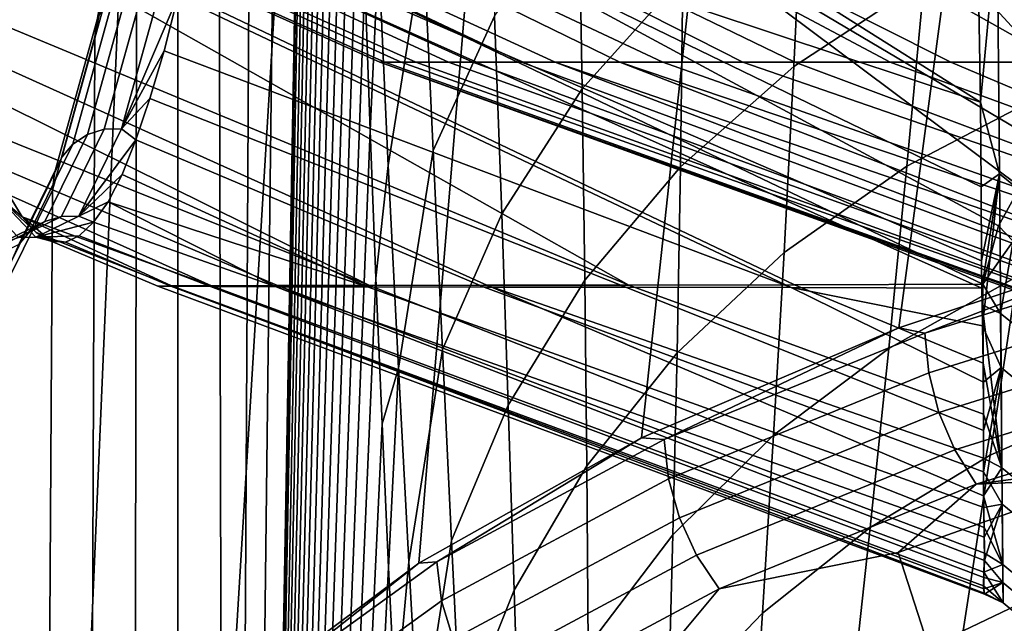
# Model space of a CAD drawing. Header units: metres. Extents: x -109 to 109, y -100 to 76.
# Tile 31 of 256: x -11.87 to -9.5, y -89.72 to -88.27. Entities that reach past the tile are written whole.
import ezdxf

# ---------------------------------------------------------------- set-up
doc = ezdxf.new("R2010")
doc.units = ezdxf.units.M
doc.layers.add('solid_21062310', color=7, linetype='CONTINUOUS')

msp = doc.modelspace()

# ---------------------------------------------------------------- linework, layer by layer
at = {"layer": 'solid_21062310'}
for points in [[(-11.218342, -84.198174, -20.642511), (-11.133986, -82.95079, -22.355103), (-11.131036, -83.689499, -22.414577), (-11.372429, -97.172516, -17.508698)], [(-11.131036, -83.689499, -22.414577), (-11.130246, -83.809944, -22.430538), (-11.372429, -97.172516, -17.508698)], [(-11.130246, -83.809944, -22.430538), (-11.128329, -84.060448, -22.469315), (-11.372429, -97.172516, -17.508698)], [(-11.128329, -84.060448, -22.469315), (-11.124802, -84.432457, -22.540722), (-11.372429, -97.172516, -17.508698)], [(-11.306479, -85.305794, -18.853283), (-11.218342, -84.198174, -20.642511), (-11.372429, -97.172516, -17.508698)], [(-11.124802, -84.432457, -22.540722), (-11.120452, -84.805519, -22.628798), (-11.372429, -97.172516, -17.508698)], [(-11.120452, -84.805519, -22.628798), (-11.115294, -85.180367, -22.733294), (-11.372429, -97.172516, -17.508698)], [(-11.115294, -85.180367, -22.733294), (-11.10934, -85.557892, -22.853905), (-11.372429, -97.172516, -17.508698)], [(-11.398639, -86.275864, -16.982473), (-11.306479, -85.305794, -18.853283), (-11.372429, -97.172516, -17.508698)], [(-11.10934, -85.557892, -22.853905), (-11.102566, -85.936478, -22.991186), (-11.372429, -97.172516, -17.508698)], [(-11.102566, -85.936478, -22.991186), (-11.094941, -86.314407, -23.14572), (-11.372429, -97.172516, -17.508698)], [(-11.494444, -87.104958, -15.037765), (-11.398639, -86.275864, -16.982473), (-11.372429, -97.172516, -17.508698), (-11.490609, -97.015823, -15.110414)], [(-11.094941, -86.314407, -23.14572), (-11.086438, -86.689964, -23.318089), (-11.372429, -97.172516, -17.508698)], [(-11.086438, -86.689964, -23.318089), (-11.077038, -87.062218, -23.508663), (-11.372429, -97.172516, -17.508698)], [(-8.772734, -86.985115, 8.59461), (-9.506713, -87.130905, 7.770273), (-9.757933, -89.00798, 8.156564), (-9.058431, -88.775192, 8.958006)], [(-11.077038, -87.062218, -23.508663), (-11.06678, -87.434105, -23.716654), (-11.372429, -97.172516, -17.508698)], [(-11.592729, -87.781837, -13.042801), (-11.494444, -87.104958, -15.037765), (-11.490609, -97.015823, -15.110414), (-11.607741, -96.720352, -12.733473)], [(-9.506713, -87.130905, 7.770273), (-10.163671, -87.287186, 6.881073), (-10.377699, -89.272644, 7.308811), (-9.757933, -89.00798, 8.156564)], [(-10.163671, -87.287186, 6.881073), (-10.737947, -87.453606, 5.934272), (-10.913565, -89.574272, 6.426228), (-10.377699, -89.272644, 7.308811)], [(-11.06678, -87.434105, -23.716654), (-11.055655, -87.80452, -23.942236), (-11.372429, -97.172516, -17.508698)], [(-13.04479, -87.455231, -4.045445), (-13.041209, -87.455231, -5.043057), (-10.995417, -88.368324, -5.068095), (-11.00711, -88.368324, -4.235935)], [(-12.972169, -87.455231, -3.050474), (-13.04479, -87.455231, -4.045445), (-11.00711, -88.368324, -4.235935), (-10.955914, -88.368324, -3.40527)], [(-13.041209, -87.455231, -5.043057), (-12.961446, -87.455231, -6.037481), (-10.920901, -88.368324, -5.896994), (-10.995417, -88.368324, -5.068095)], [(-12.823769, -87.455231, -2.063956), (-12.972169, -87.455231, -3.050474), (-10.955914, -88.368324, -3.40527), (-10.842119, -88.368324, -2.580845)], [(-12.961446, -87.455231, -6.037481), (-12.805967, -87.455231, -7.022909), (-10.783988, -88.368324, -6.717896), (-10.920901, -88.368324, -5.896994)], [(-12.600457, -87.455231, -1.091652), (-12.823769, -87.455231, -2.063956), (-10.842119, -88.368324, -2.580845), (-10.666378, -88.368324, -1.76737)], [(-12.805967, -87.455231, -7.022909), (-12.575681, -87.455231, -7.993584), (-10.585459, -88.368324, -7.526112), (-10.783988, -88.368324, -6.717896)], [(-12.303538, -87.455231, -0.139244), (-12.600457, -87.455231, -1.091652), (-10.666378, -88.368324, -1.76737), (-10.429694, -88.368324, -0.969494)], [(-12.575681, -87.455231, -7.993584), (-12.271933, -87.455231, -8.943836), (-10.32645, -88.368324, -8.317022), (-10.585459, -88.368324, -7.526112)], [(-11.934747, -87.455231, 0.787705), (-12.303538, -87.455231, -0.139244), (-10.429694, -88.368324, -0.969494), (-10.133419, -88.368324, -0.191775)], [(-12.271933, -87.455231, -8.943836), (-11.896496, -87.455231, -9.868114), (-10.00844, -88.368324, -9.08611), (-10.32645, -88.368324, -8.317022)], [(-11.496237, -87.455231, 1.68378), (-11.934747, -87.455231, 0.787705), (-10.133419, -88.368324, -0.191775), (-9.779246, -88.368324, 0.561344)], [(-11.896496, -87.455231, -9.868114), (-11.451565, -87.455231, -10.761018), (-9.633246, -88.368324, -9.828979), (-10.00844, -88.368324, -9.08611)], [(-10.990571, -87.455231, 2.543747), (-11.496237, -87.455231, 1.68378), (-9.779246, -88.368324, 0.561344), (-9.369199, -88.368324, 1.285559)], [(-11.451565, -87.455231, -10.761018), (-10.939737, -87.455231, -11.617332), (-9.203012, -88.368324, -10.541388), (-9.633246, -88.368324, -9.828979)], [(-10.737947, -87.453606, 5.934272), (-11.224388, -87.627502, 4.936962), (-11.362667, -89.90992, 5.517153), (-10.913565, -89.574272, 6.426228)], [(-10.990571, -87.455231, 2.543747), (-9.369199, -88.368324, 1.285559), (-8.910884, -88.426437, 1.718403), (-8.907517, -88.367058, 1.979462)], [(-8.872712, -88.246239, 2.514522), (-10.420702, -87.455231, 3.362582), (-10.990571, -87.455231, 2.543747), (-8.907517, -88.367058, 1.979462)], [(-10.939737, -87.455231, -11.617332), (-10.364004, -87.455231, -12.432055), (-8.721021, -88.367523, -11.221442), (-9.203012, -88.368324, -10.541388)], [(-10.364004, -87.455231, -12.432055), (-9.727729, -87.455231, -13.200427), (-8.565553, -88.265907, -11.808492), (-8.721021, -88.367523, -11.221442)], [(-10.925787, -87.566902, -24.948807), (-10.902451, -88.08374, -25.334831), (-10.987035, -88.617584, -25.033352), (-11.010798, -88.106842, -24.604105)], [(-11.224388, -87.627502, 4.936962), (-11.618594, -87.808517, 3.897496), (-11.724736, -90.282417, 4.587078), (-11.362667, -89.90992, 5.517153)], [(-10.520368, -88.433273, -26.949856), (-10.528621, -87.9618, -26.599928), (-10.274317, -87.695274, -27.019575), (-10.277829, -88.162315, -27.334558)], [(-11.671212, -88.229614, -10.978282), (-11.570795, -87.70607, -13.016429), (-11.587528, -87.74292, -13.028222), (-11.688084, -88.267197, -10.987263)], [(-10.010507, -88.379349, -28.0138), (-9.989335, -87.92392, -27.708977), (-9.65826, -87.720879, -28.068731), (-9.69719, -88.17289, -28.344597)], [(-11.688084, -88.267197, -10.987263), (-11.587528, -87.74292, -13.028222), (-11.592729, -87.781837, -13.042801), (-11.69363, -88.307953, -10.994822)], [(-10.749411, -87.767998, -25.805443), (-10.731104, -88.258263, -26.172255), (-10.879403, -88.581192, -25.741554), (-10.902451, -88.08374, -25.334831)], [(-11.592729, -87.781837, -13.042801), (-11.607741, -96.720352, -12.733473), (-11.724059, -96.28508, -10.373134), (-11.69363, -88.307953, -10.994822)], [(-11.618594, -87.808517, 3.897496), (-11.916852, -87.993835, 2.823683), (-11.997814, -90.690018, 3.644076), (-11.724736, -90.282417, 4.587078)], [(-11.055655, -87.80452, -23.942236), (-11.043643, -88.17157, -24.185802), (-11.372429, -97.172516, -17.508698)], [(-10.283865, -88.620293, -27.67111), (-10.277829, -88.162315, -27.334558), (-9.989335, -87.92392, -27.708977), (-10.010507, -88.379349, -28.0138)], [(-10.714119, -88.733612, -26.559364), (-10.731104, -88.258263, -26.172255), (-10.528621, -87.9618, -26.599928), (-10.520368, -88.433273, -26.949856)], [(-9.738791, -88.618996, -28.643414), (-9.69719, -88.17289, -28.344597), (-9.347584, -88.003334, -28.659636), (-9.409459, -88.446648, -28.932846)], [(-10.009011, -88.904579, 1.263999), (-10.408276, -88.904976, 0.504578), (-11.908764, -88.057648, 1.675495), (-11.872435, -88.016029, 1.922802)], [(-9.55619, -88.903084, 1.993882), (-10.009011, -88.904579, 1.263999), (-11.872435, -88.016029, 1.922802), (-11.413363, -88.016083, 2.707165)], [(-9.559114, -88.84655, -11.222953), (-11.454714, -88.024841, -11.602861), (-11.461981, -88.061012, -11.451847), (-9.558641, -88.91272, -10.943516)], [(-9.559544, -88.668732, -11.920081), (-10.88963, -88.023972, -12.444773), (-11.454714, -88.024841, -11.602861), (-9.559114, -88.84655, -11.222953)], [(-9.518522, -88.762253, 2.622604), (-9.55619, -88.903084, 1.993882), (-11.413363, -88.016083, 2.707165), (-10.901893, -88.015694, 3.461278)], [(-9.466071, -88.669014, 3.04305), (-9.518522, -88.762253, 2.622604), (-10.901893, -88.015694, 3.461278), (-10.340677, -88.01532, 4.179142)], [(-9.561312, -88.465012, -12.639524), (-10.259596, -88.024391, -13.241715), (-10.88963, -88.023972, -12.444773)], [(-9.559544, -88.668732, -11.920081), (-9.561312, -88.465012, -12.639524), (-10.88963, -88.023972, -12.444773)], [(-9.297902, -88.48703, 3.872294), (-9.392338, -88.577232, 3.459968), (-10.340677, -88.01532, 4.179142), (-9.732279, -88.014961, 4.857481)], [(-9.392338, -88.577232, 3.459968), (-9.466071, -88.669014, 3.04305), (-10.340677, -88.01532, 4.179142)], [(-9.561312, -88.465012, -12.639524), (-9.565277, -88.23127, -13.385783), (-10.259596, -88.024391, -13.241715)], [(-9.183733, -88.398392, 4.279088), (-9.297902, -88.48703, 3.872294), (-9.732279, -88.014961, 4.857481)], [(-8.896652, -88.22718, 5.071804), (-9.183733, -88.398392, 4.279088), (-9.732279, -88.014961, 4.857481)], [(-9.521427, -88.035355, -14.028614), (-9.565277, -88.23127, -13.385783), (-9.561312, -88.465012, -12.639524)], [(-9.516166, -88.637238, -12.115644), (-9.521427, -88.035355, -14.028614), (-9.561312, -88.465012, -12.639524)], [(-9.521427, -88.035355, -14.028614), (-9.516166, -88.637238, -12.115644), (-9.478102, -88.667763, -12.124176), (-9.483369, -88.065208, -14.039288)], [(-10.408276, -88.904976, 0.504578), (-12.006833, -88.2416, 0.579085), (-11.908764, -88.057648, 1.675495)], [(-9.558641, -88.91272, -10.943516), (-11.461981, -88.061012, -11.451847), (-11.494035, -88.210419, -10.783901), (-10.017291, -88.910553, -10.215325)], [(-10.902451, -88.08374, -25.334831), (-10.879403, -88.581192, -25.741554), (-10.962697, -89.105324, -25.481281), (-10.987035, -88.617584, -25.033352)], [(-11.010798, -88.106842, -24.604105), (-11.030727, -88.533363, -24.447739), (-11.043643, -88.17157, -24.185802)], [(-11.010798, -88.106842, -24.604105), (-10.987035, -88.617584, -25.033352), (-11.01689, -88.888199, -24.728374), (-11.030727, -88.533363, -24.447739)], [(-11.671151, -88.530212, -8.892084), (-11.56932, -88.163246, -10.958866), (-11.609388, -88.175507, -10.963499), (-11.711266, -88.542633, -8.895784)], [(-11.629059, -88.529366, -8.889893), (-11.52723, -88.162415, -10.956612), (-11.56932, -88.163246, -10.958866), (-11.671151, -88.530212, -8.892084)], [(-11.629059, -88.529366, -8.889893), (-11.494035, -88.210419, -10.783901), (-11.52723, -88.162415, -10.956612)], [(-11.043643, -88.17157, -24.185802), (-11.030727, -88.533363, -24.447739), (-11.372429, -97.172516, -17.508698)], [(-10.514067, -88.892891, -27.320536), (-10.520368, -88.433273, -26.949856), (-10.277829, -88.162315, -27.334558), (-10.283865, -88.620293, -27.67111)], [(-11.711266, -88.542633, -8.895784), (-11.609388, -88.175507, -10.963499), (-11.644271, -88.198227, -10.970146), (-11.746233, -88.565666, -8.900702)], [(-10.034136, -88.827042, -28.341057), (-10.010507, -88.379349, -28.0138), (-9.69719, -88.17289, -28.344597), (-9.738791, -88.618996, -28.643414)], [(-11.746233, -88.565666, -8.900702), (-11.644271, -88.198227, -10.970146), (-11.671212, -88.229614, -10.978282), (-11.773293, -88.597481, -8.906449)], [(-11.629059, -88.529366, -8.889893), (-11.526963, -88.341805, -10.118327), (-11.494035, -88.210419, -10.783901)], [(-10.017291, -88.910553, -10.215325), (-11.494035, -88.210419, -10.783901), (-11.526963, -88.341805, -10.118327)], [(-10.408276, -88.904976, 0.504578), (-10.750021, -88.90538, -0.282404), (-12.017079, -88.333923, 0.028743), (-12.006833, -88.2416, 0.579085)], [(-11.773293, -88.597481, -8.906449), (-11.671212, -88.229614, -10.978282), (-11.688084, -88.267197, -10.987263), (-11.790305, -88.635567, -8.912572)], [(-11.790305, -88.635567, -8.912572), (-11.688084, -88.267197, -10.987263), (-11.69363, -88.307953, -10.994822), (-11.79582, -88.676384, -8.920768)], [(-10.731104, -88.258263, -26.172255), (-10.714119, -88.733612, -26.559364), (-10.856818, -89.059807, -26.167645), (-10.879403, -88.581192, -25.741554)], [(-11.69363, -88.307953, -10.994822), (-11.724059, -96.28508, -10.373134), (-11.838861, -95.713081, -8.043618), (-11.79582, -88.676384, -8.920768)], [(-10.750021, -88.90538, -0.282404), (-11.032359, -88.905807, -1.092599), (-12.000908, -88.426376, -0.521027), (-12.017079, -88.333923, 0.028743)], [(-11.629059, -88.529366, -8.889893), (-11.561516, -88.456284, -9.449529), (-11.526963, -88.341805, -10.118327)], [(-10.017291, -88.910553, -10.215325), (-11.526963, -88.341805, -10.118327), (-11.561516, -88.456284, -9.449529), (-10.415459, -88.910156, -9.455329)], [(-8.912115, -89.113625, -5.166943), (-8.91203, -89.12159, -4.53913), (-11.00711, -88.368324, -4.235935), (-10.995417, -88.368324, -5.068095)], [(-8.911418, -89.096306, -3.299889), (-10.955914, -88.368324, -3.40527), (-11.00711, -88.368324, -4.235935), (-8.910884, -89.11602, -3.918193)], [(-8.91203, -89.12159, -4.53913), (-8.910884, -89.11602, -3.918193), (-11.00711, -88.368324, -4.235935)], [(-8.910884, -89.092354, -5.788146), (-8.912115, -89.113625, -5.166943), (-10.995417, -88.368324, -5.068095), (-10.920901, -88.368324, -5.896994)], [(-8.911796, -89.062691, -2.676627), (-10.842119, -88.368324, -2.580845), (-10.955914, -88.368324, -3.40527), (-8.911418, -89.096306, -3.299889)], [(-8.911335, -89.057014, -6.405861), (-8.910884, -89.092354, -5.788146), (-10.920901, -88.368324, -5.896994), (-10.783988, -88.368324, -6.717896)], [(-8.910884, -89.015945, -2.0576), (-10.666378, -88.368324, -1.76737), (-10.842119, -88.368324, -2.580845), (-8.911796, -89.062691, -2.676627)], [(-8.911933, -89.007576, -7.027848), (-8.911335, -89.057014, -6.405861), (-10.783988, -88.368324, -6.717896), (-10.585459, -88.368324, -7.526112)], [(-8.910501, -88.955673, -1.442413), (-10.429694, -88.368324, -0.969494), (-10.666378, -88.368324, -1.76737), (-8.910884, -89.015945, -2.0576)], [(-8.909464, -88.869705, -8.259192), (-8.910884, -88.945175, -7.645951), (-10.585459, -88.368324, -7.526112), (-10.32645, -88.368324, -8.317022)], [(-8.910884, -88.945175, -7.645951), (-8.911933, -89.007576, -7.027848), (-10.585459, -88.368324, -7.526112)], [(-8.910884, -88.791634, -0.199598), (-10.133419, -88.368324, -0.191775), (-10.429694, -88.368324, -0.969494), (-8.910816, -88.880951, -0.823187)], [(-8.910501, -88.955673, -1.442413), (-8.910816, -88.880951, -0.823187), (-10.429694, -88.368324, -0.969494)], [(-8.909249, -88.779732, -8.874843), (-8.909464, -88.869705, -8.259192), (-10.32645, -88.368324, -8.317022), (-10.00844, -88.368324, -9.08611)], [(-10.292034, -89.068344, -28.029306), (-10.283865, -88.620293, -27.67111), (-10.010507, -88.379349, -28.0138), (-10.034136, -88.827042, -28.341057)], [(-8.910722, -88.687004, 0.429947), (-9.779246, -88.368324, 0.561344), (-10.133419, -88.368324, -0.191775), (-8.910884, -88.791634, -0.199598)], [(-10.00844, -88.368324, -9.08611), (-9.633246, -88.368324, -9.828979), (-8.910884, -88.674271, -9.495506), (-8.909249, -88.779732, -8.874843)], [(-8.910735, -88.565689, 1.068694), (-9.369199, -88.368324, 1.285559), (-9.779246, -88.368324, 0.561344), (-8.910722, -88.687004, 0.429947)], [(-9.633246, -88.368324, -9.828979), (-9.203012, -88.368324, -10.541388), (-8.902422, -88.60318, -9.888289), (-8.910884, -88.674271, -9.495506)], [(-11.032359, -88.905807, -1.092599), (-11.96541, -88.531494, -1.198096), (-12.000908, -88.426376, -0.521027)], [(-10.698423, -89.193947, -26.966173), (-10.714119, -88.733612, -26.559364), (-10.520368, -88.433273, -26.949856), (-10.514067, -88.892891, -27.320536)], [(-11.629059, -88.529366, -8.889893), (-11.594942, -88.555626, -8.773468), (-11.561516, -88.456284, -9.449529)], [(-10.415459, -88.910156, -9.455329), (-11.561516, -88.456284, -9.449529), (-11.594942, -88.555626, -8.773468), (-10.756069, -88.909752, -8.667854)], [(-9.782373, -89.057961, -28.965639), (-9.738791, -88.618996, -28.643414), (-9.409459, -88.446648, -28.932846), (-9.473269, -88.884232, -29.229862)], [(-9.516166, -88.637238, -12.115644), (-9.561312, -88.465012, -12.639524), (-9.559544, -88.668732, -11.920081)], [(-11.032359, -88.905807, -1.092599), (-11.253731, -88.906235, -1.92153), (-11.932016, -88.618462, -1.873099), (-11.96541, -88.531494, -1.198096)], [(-11.814221, -88.752289, -6.806273), (-11.711266, -88.542633, -8.895784), (-11.746233, -88.565666, -8.900702), (-11.849276, -88.77549, -6.809444)], [(-11.77406, -88.739769, -6.803515), (-11.671151, -88.530212, -8.892084), (-11.711266, -88.542633, -8.895784), (-11.814221, -88.752289, -6.806273)], [(-11.731965, -88.738922, -6.801389), (-11.629059, -88.529366, -8.889893), (-11.671151, -88.530212, -8.892084), (-11.77406, -88.739769, -6.803515)], [(-11.731965, -88.738922, -6.801389), (-11.594942, -88.555626, -8.773468), (-11.629059, -88.529366, -8.889893)], [(-11.030727, -88.533363, -24.447739), (-11.01689, -88.888199, -24.728374), (-11.372429, -97.172516, -17.508698)], [(-11.849276, -88.77549, -6.809444), (-11.746233, -88.565666, -8.900702), (-11.773293, -88.597481, -8.906449), (-11.876453, -88.807549, -6.812778)], [(-11.731965, -88.738922, -6.801389), (-11.627414, -88.638947, -8.093473), (-11.594942, -88.555626, -8.773468)], [(-11.037238, -88.909325, -7.857253), (-10.756069, -88.909752, -8.667854), (-11.594942, -88.555626, -8.773468), (-11.627414, -88.638947, -8.093473)], [(-11.876453, -88.807549, -6.812778), (-11.773293, -88.597481, -8.906449), (-11.790305, -88.635567, -8.912572), (-11.893609, -88.845924, -6.816011)], [(-10.879403, -88.581192, -25.741554), (-10.856818, -89.059807, -26.167645), (-10.937997, -89.570992, -25.946377), (-10.962697, -89.105324, -25.481281)], [(-11.253731, -88.906235, -1.92153), (-11.412911, -88.906677, -2.764615), (-11.900216, -88.688065, -2.54918), (-11.932016, -88.618462, -1.873099)], [(-10.987035, -88.617584, -25.033352), (-10.962697, -89.105324, -25.481281), (-11.002173, -89.238503, -25.026852), (-11.01689, -88.888199, -24.728374)], [(-10.509471, -89.340065, -27.711807), (-10.514067, -88.892891, -27.320536), (-10.283865, -88.620293, -27.67111), (-10.292034, -89.068344, -28.029306)], [(-10.059678, -89.265884, -28.691027), (-10.034136, -88.827042, -28.341057), (-9.738791, -88.618996, -28.643414), (-9.782373, -89.057961, -28.965639)], [(-11.893609, -88.845924, -6.816011), (-11.790305, -88.635567, -8.912572), (-11.79582, -88.676384, -8.920768), (-11.899453, -88.887192, -6.81753)], [(-11.731965, -88.738922, -6.801389), (-11.661295, -88.70475, -7.41302), (-11.627414, -88.638947, -8.093473)], [(-11.037238, -88.909325, -7.857253), (-11.627414, -88.638947, -8.093473), (-11.661295, -88.70475, -7.41302)], [(-9.516166, -88.637238, -12.115644), (-9.559544, -88.668732, -11.920081), (-9.559114, -88.84655, -11.222953)], [(-9.516166, -88.637238, -12.115644), (-9.559114, -88.84655, -11.222953), (-9.558641, -88.91272, -10.943516)], [(-9.516166, -88.637238, -12.115644), (-9.558641, -88.91272, -10.943516), (-9.55705, -89.002724, -10.543058)], [(-9.512088, -89.103531, -10.165183), (-9.516166, -88.637238, -12.115644), (-9.55705, -89.002724, -10.543058)], [(-9.516166, -88.637238, -12.115644), (-9.512088, -89.103531, -10.165183), (-9.474019, -89.134575, -10.171531), (-9.478102, -88.667763, -12.124176)], [(-9.483044, -88.799332, 2.547007), (-9.518522, -88.762253, 2.622604), (-9.466071, -88.669014, 3.04305)], [(-11.938653, -88.681931, -2.606846), (-11.83536, -88.789871, -4.703041), (-11.877459, -88.790718, -4.705103), (-11.980755, -88.682777, -2.608845)], [(-11.79582, -88.676384, -8.920768), (-11.838861, -95.713081, -8.043618), (-11.951671, -95.005615, -5.754622), (-11.899453, -88.887192, -6.81753)], [(-11.938653, -88.681931, -2.606846), (-11.900216, -88.688065, -2.54918), (-11.868735, -88.741219, -3.233398)], [(-11.938653, -88.681931, -2.606846), (-11.868735, -88.741219, -3.233398), (-11.834964, -88.778664, -3.932515)], [(-11.938653, -88.681931, -2.606846), (-11.834964, -88.778664, -3.932515), (-11.799006, -88.799362, -4.633433)], [(-11.938653, -88.681931, -2.606846), (-11.799006, -88.799362, -4.633433), (-11.83536, -88.789871, -4.703041)], [(-11.412911, -88.906677, -2.764615), (-11.868735, -88.741219, -3.233398), (-11.900216, -88.688065, -2.54918)], [(-11.731965, -88.738922, -6.801389), (-11.697095, -88.753616, -6.7233), (-11.661295, -88.70475, -7.41302)], [(-11.257414, -88.908897, -7.028004), (-11.661295, -88.70475, -7.41302), (-11.697095, -88.753616, -6.7233)], [(-11.257414, -88.908897, -7.028004), (-11.037238, -88.909325, -7.857253), (-11.661295, -88.70475, -7.41302)], [(-11.877459, -88.790718, -4.705103), (-11.77406, -88.739769, -6.803515), (-11.814221, -88.752289, -6.806273), (-11.917666, -88.803261, -4.706914)], [(-11.83536, -88.789871, -4.703041), (-11.731965, -88.738922, -6.801389), (-11.77406, -88.739769, -6.803515), (-11.877459, -88.790718, -4.705103)], [(-11.509022, -88.90712, -3.617196), (-11.834964, -88.778664, -3.932515), (-11.868735, -88.741219, -3.233398)], [(-11.412911, -88.906677, -2.764615), (-11.509022, -88.90712, -3.617196), (-11.868735, -88.741219, -3.233398)], [(-11.83536, -88.789871, -4.703041), (-11.697095, -88.753616, -6.7233), (-11.731965, -88.738922, -6.801389)], [(-10.714119, -88.733612, -26.559364), (-10.698423, -89.193947, -26.966173), (-10.834782, -89.519928, -26.612162), (-10.856818, -89.059807, -26.167645)], [(-11.917666, -88.803261, -4.706914), (-11.814221, -88.752289, -6.806273), (-11.849276, -88.77549, -6.809444), (-11.952806, -88.826508, -4.70833)], [(-11.83536, -88.789871, -4.703041), (-11.73145, -88.78643, -6.022943), (-11.697095, -88.753616, -6.7233)], [(-11.257414, -88.908897, -7.028004), (-11.697095, -88.753616, -6.7233), (-11.73145, -88.78643, -6.022943), (-11.415378, -88.908455, -6.18469)], [(-9.483044, -88.799332, 2.547007), (-9.55619, -88.903084, 1.993882), (-9.518522, -88.762253, 2.622604)], [(-9.473269, -88.884232, -29.229862), (-9.135983, -88.746719, -29.4806), (-9.222703, -89.175346, -29.779831), (-9.538099, -89.314636, -29.551229)], [(-11.952806, -88.826508, -4.70833), (-11.849276, -88.77549, -6.809444), (-11.876453, -88.807549, -6.812778), (-11.980104, -88.858627, -4.709239)], [(-11.83536, -88.789871, -4.703041), (-11.764365, -88.802055, -5.325055), (-11.73145, -88.78643, -6.022943)], [(-11.509022, -88.90712, -3.617196), (-11.541531, -88.907562, -4.474561), (-11.799006, -88.799362, -4.633433), (-11.834964, -88.778664, -3.932515)], [(-11.415378, -88.908455, -6.18469), (-11.73145, -88.78643, -6.022943), (-11.764365, -88.802055, -5.325055), (-11.510259, -88.908012, -5.331972)], [(-9.695752, -89.020737, 8.244999), (-9.058431, -88.775192, 8.958006), (-9.757933, -89.00798, 8.156564)], [(-8.993731, -88.801552, 9.039401), (-9.058431, -88.775192, 8.958006), (-9.695752, -89.020737, 8.244999)], [(-11.83536, -88.789871, -4.703041), (-11.799006, -88.799362, -4.633433), (-11.764365, -88.802055, -5.325055)], [(-11.541531, -88.907562, -4.474561), (-11.510259, -88.908012, -5.331972), (-11.764365, -88.802055, -5.325055), (-11.799006, -88.799362, -4.633433)], [(-8.993731, -88.801552, 9.039401), (-9.695752, -89.020737, 8.244999), (-9.686056, -89.116478, 8.265476), (-8.984909, -88.897926, 9.057091)], [(-9.483044, -88.799332, 2.547007), (-9.513171, -88.973198, 1.780463), (-9.55619, -88.903084, 1.993882)], [(-9.483044, -88.799332, 2.547007), (-9.475102, -89.004097, 1.787493), (-9.513171, -88.973198, 1.780463)], [(-10.301936, -89.505554, -28.409233), (-10.292034, -89.068344, -28.029306), (-10.034136, -88.827042, -28.341057), (-10.059678, -89.265884, -28.691027)], [(-9.552032, -89.648781, -4.711585), (-11.541531, -88.907562, -4.474561), (-11.509022, -88.90712, -3.617196), (-9.552431, -89.646179, -4.064769)], [(-9.553435, -89.595894, -2.751997), (-9.553926, -89.628235, -3.408234), (-11.509022, -88.90712, -3.617196), (-11.412911, -88.906677, -2.764615)], [(-9.553926, -89.628235, -3.408234), (-9.552431, -89.646179, -4.064769), (-11.509022, -88.90712, -3.617196)], [(-9.552121, -89.549751, -2.108169), (-9.553435, -89.595894, -2.751997), (-11.412911, -88.906677, -2.764615), (-11.253731, -88.906235, -1.92153)], [(-11.01689, -88.888199, -24.728374), (-11.002173, -89.238503, -25.026852), (-11.372429, -97.172516, -17.508698)], [(-9.552954, -89.488464, -1.466187), (-9.552121, -89.549751, -2.108169), (-11.253731, -88.906235, -1.92153), (-11.032359, -88.905807, -1.092599)], [(-9.554221, -89.412186, -0.822629), (-9.552954, -89.488464, -1.466187), (-11.032359, -88.905807, -1.092599), (-10.750021, -88.90538, -0.282404)], [(-9.554371, -89.215576, 0.465963), (-9.55436, -89.321518, -0.179391), (-10.750021, -88.90538, -0.282404), (-10.408276, -88.904976, 0.504578)], [(-9.55436, -89.321518, -0.179391), (-9.554221, -89.412186, -0.822629), (-10.750021, -88.90538, -0.282404)], [(-10.683906, -89.639023, -27.392267), (-10.698423, -89.193947, -26.966173), (-10.514067, -88.892891, -27.320536), (-10.509471, -89.340065, -27.711807)], [(-9.555378, -89.092918, 1.117052), (-9.554371, -89.215576, 0.465963), (-10.408276, -88.904976, 0.504578), (-10.009011, -88.904579, 1.263999)], [(-9.555378, -89.092918, 1.117052), (-10.009011, -88.904579, 1.263999), (-9.55619, -88.903084, 1.993882)], [(-9.827154, -89.488396, -29.311666), (-9.782373, -89.057961, -28.965639), (-9.473269, -88.884232, -29.229862), (-9.538099, -89.314636, -29.551229)], [(-8.984909, -88.897926, 9.057091), (-9.686056, -89.116478, 8.265476), (-9.661465, -89.211395, 8.273615), (-8.962259, -88.993576, 9.061251)], [(-9.555378, -89.092918, 1.117052), (-9.55619, -88.903084, 1.993882), (-9.557813, -88.952385, 1.775692)], [(-9.513171, -88.973198, 1.780463), (-9.557813, -88.952385, 1.775692), (-9.55619, -88.903084, 1.993882)], [(-9.553596, -89.635895, -5.365757), (-11.510259, -88.908012, -5.331972), (-11.541531, -88.907562, -4.474561), (-9.552032, -89.648781, -4.711585)], [(-9.553617, -89.608459, -6.021908), (-11.415378, -88.908455, -6.18469), (-11.510259, -88.908012, -5.331972), (-9.553596, -89.635895, -5.365757)], [(-9.552169, -89.567268, -6.666932), (-11.257414, -88.908897, -7.028004), (-11.415378, -88.908455, -6.18469), (-9.553617, -89.608459, -6.021908)], [(-9.553823, -89.440277, -7.949223), (-11.037238, -88.909325, -7.857253), (-11.257414, -88.908897, -7.028004), (-9.552541, -89.511299, -7.307152)], [(-9.552169, -89.567268, -6.666932), (-9.552541, -89.511299, -7.307152), (-11.257414, -88.908897, -7.028004)], [(-9.554349, -89.354713, -8.591844), (-10.756069, -88.909752, -8.667854), (-11.037238, -88.909325, -7.857253), (-9.553823, -89.440277, -7.949223)], [(-9.553987, -89.254662, -9.234006), (-10.415459, -88.910156, -9.455329), (-10.756069, -88.909752, -8.667854), (-9.554349, -89.354713, -8.591844)], [(-9.553987, -89.254662, -9.234006), (-9.554634, -89.138214, -9.881627), (-10.017291, -88.910553, -10.215325), (-10.415459, -88.910156, -9.455329)], [(-9.55705, -89.002724, -10.543058), (-9.558641, -88.91272, -10.943516), (-10.017291, -88.910553, -10.215325)], [(-9.554634, -89.138214, -9.881627), (-9.55705, -89.002724, -10.543058), (-10.017291, -88.910553, -10.215325)], [(-9.509938, -89.344688, -0.190254), (-9.555378, -89.092918, 1.117052), (-9.557813, -88.952385, 1.775692)], [(-9.513171, -88.973198, 1.780463), (-9.509938, -89.344688, -0.190254), (-9.557813, -88.952385, 1.775692)], [(-9.509938, -89.344688, -0.190254), (-9.513171, -88.973198, 1.780463), (-9.475102, -89.004097, 1.787493), (-9.471867, -89.376007, -0.185431)], [(-8.962259, -88.993576, 9.061251), (-9.661465, -89.211395, 8.273615), (-9.622932, -89.301804, 8.2691), (-8.926659, -89.084801, 9.051721)], [(-10.322966, -89.276299, 7.399957), (-9.757933, -89.00798, 8.156564), (-10.377699, -89.272644, 7.308811)], [(-9.695752, -89.020737, 8.244999), (-9.757933, -89.00798, 8.156564), (-10.322966, -89.276299, 7.399957)], [(-9.695752, -89.020737, 8.244999), (-10.322966, -89.276299, 7.399957), (-10.312414, -89.371254, 7.423467), (-9.686056, -89.116478, 8.265476)], [(-9.512088, -89.103531, -10.165183), (-9.55705, -89.002724, -10.543058), (-9.554634, -89.138214, -9.881627)], [(-10.856818, -89.059807, -26.167645), (-10.834782, -89.519928, -26.612162), (-10.913084, -90.015335, -26.427525), (-10.937997, -89.570992, -25.946377)], [(-10.506314, -89.774147, -28.12355), (-10.509471, -89.340065, -27.711807), (-10.292034, -89.068344, -28.029306), (-10.301936, -89.505554, -28.409233)], [(-10.086484, -89.694595, -29.063948), (-10.059678, -89.265884, -28.691027), (-9.782373, -89.057961, -28.965639), (-9.827154, -89.488396, -29.311666)], [(-8.926659, -89.084801, 9.051721), (-9.622932, -89.301804, 8.2691), (-9.571949, -89.384216, 8.252106), (-8.879485, -89.16806, 9.02887)], [(-9.509938, -89.344688, -0.190254), (-9.554371, -89.215576, 0.465963), (-9.555378, -89.092918, 1.117052)], [(-10.962697, -89.105324, -25.481281), (-10.986569, -89.584373, -25.343332), (-11.002173, -89.238503, -25.026852)], [(-10.962697, -89.105324, -25.481281), (-10.937997, -89.570992, -25.946377), (-10.970042, -89.924164, -25.678553), (-10.986569, -89.584373, -25.343332)], [(-9.686056, -89.116478, 8.265476), (-10.312414, -89.371254, 7.423467), (-10.286017, -89.46521, 7.4359), (-9.661465, -89.211395, 8.273615)], [(-9.512088, -89.103531, -10.165183), (-9.554634, -89.138214, -9.881627), (-9.553987, -89.254662, -9.234006)], [(-9.512088, -89.103531, -10.165183), (-9.553987, -89.254662, -9.234006), (-9.554349, -89.354713, -8.591844)], [(-9.509213, -89.431938, -8.186829), (-9.512088, -89.103531, -10.165183), (-9.554349, -89.354713, -8.591844)], [(-9.512088, -89.103531, -10.165183), (-9.509213, -89.431938, -8.186829), (-9.471141, -89.463348, -8.190961), (-9.474019, -89.134575, -10.171531)], [(-8.879485, -89.16806, 9.02887), (-9.571949, -89.384216, 8.252106), (-9.096684, -89.320045, 8.701366)], [(-9.538099, -89.314636, -29.551229), (-9.222703, -89.175346, -29.779831), (-9.309249, -89.596519, -30.104294), (-9.603177, -89.736511, -29.897442)], [(-10.698423, -89.193947, -26.966173), (-10.683906, -89.639023, -27.392267), (-10.813299, -89.961716, -27.074419), (-10.834782, -89.519928, -26.612162)], [(-9.661465, -89.211395, 8.273615), (-10.286017, -89.46521, 7.4359), (-10.244796, -89.554535, 7.436776), (-9.622932, -89.301804, 8.2691)], [(-11.002173, -89.238503, -25.026852), (-10.986569, -89.584373, -25.343332), (-11.372429, -97.172516, -17.508698)], [(-9.509938, -89.344688, -0.190254), (-9.55436, -89.321518, -0.179391), (-9.554371, -89.215576, 0.465963)], [(-10.870212, -89.570549, 6.512445), (-10.377699, -89.272644, 7.308811), (-10.913565, -89.574272, 6.426228)], [(-10.322966, -89.276299, 7.399957), (-10.377699, -89.272644, 7.308811), (-10.870212, -89.570549, 6.512445)], [(-10.322966, -89.276299, 7.399957), (-10.870212, -89.570549, 6.512445), (-10.858833, -89.664543, 6.539203), (-10.312414, -89.371254, 7.423467)], [(-10.313051, -89.930817, -28.810966), (-10.301936, -89.505554, -28.409233), (-10.059678, -89.265884, -28.691027), (-10.086484, -89.694595, -29.063948)], [(-9.622932, -89.301804, 8.2691), (-10.244796, -89.554535, 7.436776), (-10.190347, -89.63578, 7.426059), (-9.571949, -89.384216, 8.252106)], [(-9.872492, -89.909027, -29.681835), (-9.827154, -89.488396, -29.311666), (-9.538099, -89.314636, -29.551229), (-9.603177, -89.736511, -29.897442)], [(-9.571949, -89.384216, 8.252106), (-9.256877, -89.369827, 8.522337), (-9.096684, -89.320045, 8.701366)], [(-9.509938, -89.344688, -0.190254), (-9.554221, -89.412186, -0.822629), (-9.55436, -89.321518, -0.179391)], [(-10.670424, -90.068527, -27.837313), (-10.683906, -89.639023, -27.392267), (-10.509471, -89.340065, -27.711807), (-10.506314, -89.774147, -28.12355)], [(-9.509213, -89.431938, -8.186829), (-9.554349, -89.354713, -8.591844), (-9.553823, -89.440277, -7.949223)], [(-9.509938, -89.344688, -0.190254), (-9.507919, -89.577103, -2.182168), (-9.554221, -89.412186, -0.822629)], [(-9.507919, -89.577103, -2.182168), (-9.509938, -89.344688, -0.190254), (-9.471867, -89.376007, -0.185431), (-9.469845, -89.608681, -2.179575)], [(-10.312414, -89.371254, 7.423467), (-10.858833, -89.664543, 6.539203), (-10.830781, -89.757294, 6.556203), (-10.286017, -89.46521, 7.4359)], [(-8.359971, -90.790932, 7.235559), (-9.256877, -89.369827, 8.522337), (-9.759347, -89.548492, 7.9094), (-9.485423, -90.399696, 6.964385)], [(-9.571949, -89.384216, 8.252106), (-9.759347, -89.548492, 7.9094), (-9.256877, -89.369827, 8.522337)], [(-9.571949, -89.384216, 8.252106), (-10.190347, -89.63578, 7.426059), (-9.759347, -89.548492, 7.9094)], [(-9.507919, -89.577103, -2.182168), (-9.552954, -89.488464, -1.466187), (-9.554221, -89.412186, -0.822629)], [(-9.509213, -89.431938, -8.186829), (-9.553823, -89.440277, -7.949223), (-9.552541, -89.511299, -7.307152)], [(-9.509213, -89.431938, -8.186829), (-9.552541, -89.511299, -7.307152), (-9.552169, -89.567268, -6.666932)], [(-9.507556, -89.620834, -6.190318), (-9.509213, -89.431938, -8.186829), (-9.552169, -89.567268, -6.666932)], [(-9.509213, -89.431938, -8.186829), (-9.507556, -89.620834, -6.190318), (-9.469481, -89.652466, -6.192214), (-9.471141, -89.463348, -8.190961)], [(-10.286017, -89.46521, 7.4359), (-10.830781, -89.757294, 6.556203), (-10.787139, -89.845222, 6.56279), (-10.244796, -89.554535, 7.436776)], [(-10.114039, -90.112068, -29.459999), (-10.086484, -89.694595, -29.063948), (-9.827154, -89.488396, -29.311666), (-9.872492, -89.909027, -29.681835)], [(-9.507919, -89.577103, -2.182168), (-9.552121, -89.549751, -2.108169), (-9.552954, -89.488464, -1.466187)], [(-10.834782, -89.519928, -26.612162), (-10.813299, -89.961716, -27.074419), (-10.888052, -90.438904, -26.923885), (-10.913084, -90.015335, -26.427525)], [(-10.504207, -90.194283, -28.555677), (-10.506314, -89.774147, -28.12355), (-10.301936, -89.505554, -28.409233), (-10.313051, -89.930817, -28.810966)], [(-10.870212, -89.570549, 6.512445), (-10.913565, -89.574272, 6.426228), (-11.332863, -89.905037, 5.591256)], [(-10.870212, -89.570549, 6.512445), (-11.332863, -89.905037, 5.591256), (-11.320701, -89.997887, 5.621432), (-10.858833, -89.664543, 6.539203)], [(-10.937997, -89.570992, -25.946377), (-10.913084, -90.015335, -26.427525), (-10.952556, -90.256248, -26.033253), (-10.970042, -89.924164, -25.678553)], [(-10.244796, -89.554535, 7.436776), (-10.787139, -89.845222, 6.56279), (-10.729598, -89.924927, 6.558706), (-10.190347, -89.63578, 7.426059)], [(-10.190347, -89.63578, 7.426059), (-10.334783, -89.809326, 7.086031), (-9.485423, -90.399696, 6.964385), (-9.759347, -89.548492, 7.9094)], [(-9.507556, -89.620834, -6.190318), (-9.552169, -89.567268, -6.666932), (-9.553617, -89.608459, -6.021908)], [(-9.507919, -89.577103, -2.182168), (-9.553435, -89.595894, -2.751997), (-9.552121, -89.549751, -2.108169)], [(-10.986569, -89.584373, -25.343332), (-10.970042, -89.924164, -25.678553), (-11.372429, -97.172516, -17.508698)], [(-11.332863, -89.905037, 5.591256), (-10.913565, -89.574272, 6.426228), (-11.362667, -89.90992, 5.517153)], [(-9.507919, -89.577103, -2.182168), (-9.507123, -89.669304, -4.185476), (-9.553435, -89.595894, -2.751997)], [(-9.507123, -89.669304, -4.185476), (-9.507919, -89.577103, -2.182168), (-9.469845, -89.608681, -2.179575), (-9.469049, -89.700989, -4.185126)], [(-9.603177, -89.736511, -29.897442), (-9.309249, -89.596519, -30.104294), (-9.394574, -90.008675, -30.45454), (-9.667574, -90.148308, -30.2689)], [(-9.507123, -89.669304, -4.185476), (-9.553926, -89.628235, -3.408234), (-9.553435, -89.595894, -2.751997)], [(-9.507556, -89.620834, -6.190318), (-9.553617, -89.608459, -6.021908), (-9.553596, -89.635895, -5.365757)], [(-10.683906, -89.639023, -27.392267), (-10.670424, -90.068527, -27.837313), (-10.792347, -90.385239, -27.553867), (-10.813299, -89.961716, -27.074419)], [(-10.190347, -89.63578, 7.426059), (-10.729598, -89.924927, 6.558706), (-10.334783, -89.809326, 7.086031)], [(-9.507123, -89.669304, -4.185476), (-9.552431, -89.646179, -4.064769), (-9.553926, -89.628235, -3.408234)], [(-9.507556, -89.620834, -6.190318), (-9.553596, -89.635895, -5.365757), (-9.552032, -89.648781, -4.711585)], [(-9.507123, -89.669304, -4.185476), (-9.507556, -89.620834, -6.190318), (-9.552032, -89.648781, -4.711585)], [(-9.507556, -89.620834, -6.190318), (-9.507123, -89.669304, -4.185476), (-9.469049, -89.700989, -4.185126), (-9.469481, -89.652466, -6.192214)], [(-10.858833, -89.664543, 6.539203), (-11.320701, -89.997887, 5.621432), (-11.291165, -90.089165, 5.643214), (-10.830781, -89.757294, 6.556203)], [(-9.507123, -89.669304, -4.185476), (-9.552032, -89.648781, -4.711585), (-9.552431, -89.646179, -4.064769)], [(-10.324989, -90.343224, -29.23452), (-10.313051, -89.930817, -28.810966), (-10.086484, -89.694595, -29.063948), (-10.114039, -90.112068, -29.459999)]]:
    msp.add_3dface(points, dxfattribs=at)

doc.saveas('drawing.dxf')
